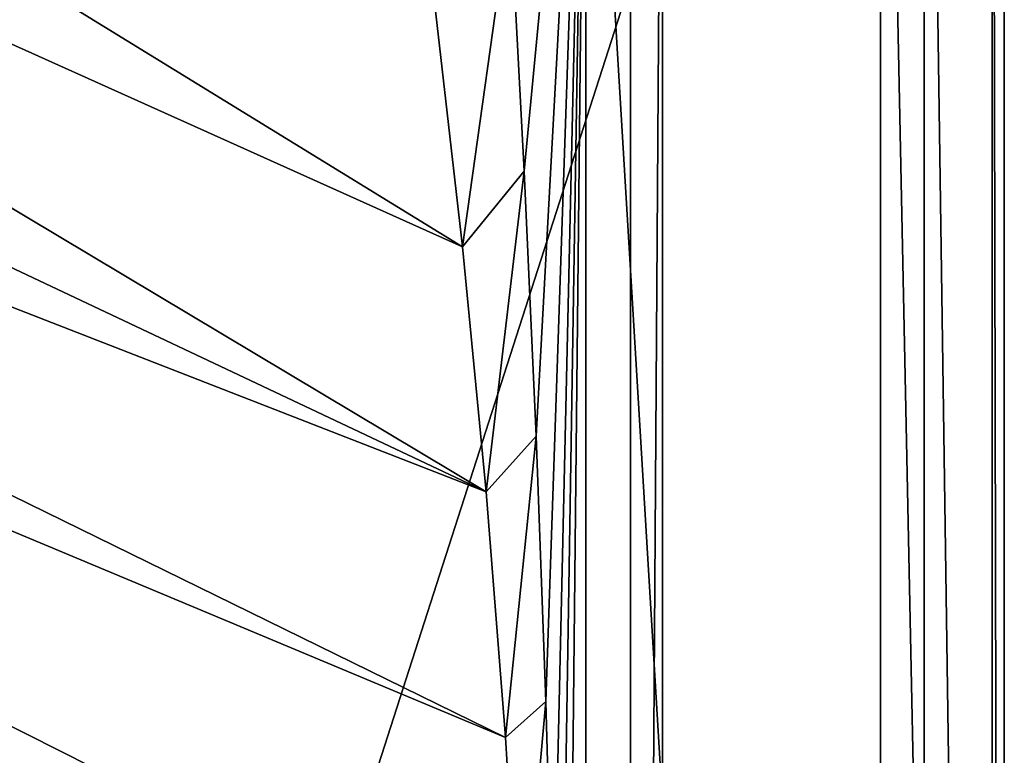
# Model space of a CAD drawing. Header units: metres. Extents: x 0 to 1004, y -708 to 0.
# Tile 91 of 98: x 881 to 1004, y -221 to -129. Entities that reach past the tile are written whole.
import ezdxf

# ---------------------------------------------------------------- set-up
doc = ezdxf.new("R2010")
doc.units = ezdxf.units.M

msp = doc.modelspace()

# ---------------------------------------------------------------- linework, layer by layer
at = {"layer": 'top012'}
for points in [[(957.316162, -57.310383, 163.887741), (961.316162, -57.310383, 163.887741), (957.316162, -650.310364, 163.887741)], [(961.316162, -57.310383, 163.887741), (961.316162, -650.310364, 163.887741), (957.316162, -650.310364, 163.887741)], [(961.316162, -650.310364, 2060.887695), (961.316162, -57.310383, 2060.887695), (957.316162, -650.310364, 2060.887695)], [(961.316162, -57.310383, 2060.887695), (957.316162, -57.310383, 2060.887695), (957.316162, -650.310364, 2060.887695)], [(957.316162, -57.310383, 2060.887695), (957.316162, -57.310383, 163.887741), (957.316162, -650.310364, 2060.887695)], [(957.316162, -57.310383, 163.887741), (957.316162, -650.310364, 163.887741), (957.316162, -650.310364, 2060.887695)], [(961.316162, -650.310364, 2060.887695), (961.316162, -650.310364, 163.887741), (961.316162, -57.310383, 2060.887695)], [(961.316162, -650.310364, 163.887741), (961.316162, -57.310383, 163.887741), (961.316162, -57.310383, 2060.887695)]]:
    msp.add_3dface(points, dxfattribs=at)
at = {"layer": 'top0123459'}
for points in [[(1004.049377, -704.05426), (994.049377, -10), (1004.049377, 0)], [(1004.049377, 0), (1002.522156, -1.527202, 175), (1004.049377, -704.05426)], [(1002.522156, -1.527202, 175), (988.561951, -23.447599, 175), (1002.522156, -702.527039, 175)], [(1002.522156, -1.527202, 175), (1002.522156, -702.527039, 175), (1004.049377, -704.05426)], [(994.049377, -10, 90), (217.024673, -653.266907, 90), (10, -10, 90)], [(787.024658, -653.266907, 90), (217.024673, -653.266907, 90), (994.049377, -10, 90)], [(994.049377, -694.05426, 90), (787.024658, -653.266907, 90), (994.049377, -10, 90)], [(994.049377, -694.05426), (994.049377, -10), (1004.049377, -704.05426)], [(994.049377, -10, 90), (994.049377, -10), (994.049377, -694.05426, 90)], [(994.049377, -10), (994.049377, -694.05426), (994.049377, -694.05426, 90)], [(988.561951, -23.447599, 163.059708), (951.750977, -67.223717, 163.059708), (988.561951, -680.606628, 163.059708)], [(988.561951, -680.606628, 163.059708), (988.561951, -680.606628, 175), (988.561951, -23.447599, 163.059708)], [(988.561951, -680.606628, 175), (988.561951, -23.447599, 175), (988.561951, -23.447599, 163.059708)], [(988.561951, -23.447599, 175), (988.561951, -680.606628, 175), (1002.522156, -702.527039, 175)], [(936.328125, -157.298248, 115.592468), (789.596375, -67.146957, 117.166069), (741.71167, -69.78093, 117.120087)], [(936.328125, -157.298248, 115.592468), (932.806213, -126.714966, 116.126305), (789.596375, -67.146957, 117.166069)], [(942.278625, -114.769554, 139.593002), (944.039551, -147.861404, 139.32608), (951.750977, -67.223717, 163.059708)], [(951.750977, -67.223717, 163.059708), (944.039551, -147.861404, 139.32608), (945.523315, -180.982635, 139.058655)], [(945.523315, -180.982635, 139.058655), (946.72937, -214.128204, 138.790802), (951.750977, -67.223717, 163.059708)], [(946.72937, -214.128204, 138.790802), (947.657349, -247.293091, 138.522614), (951.750977, -67.223717, 163.059708)], [(947.657349, -247.293091, 138.522614), (948.306946, -280.47226, 138.254166), (951.750977, -67.223717, 163.059708)], [(948.306946, -280.47226, 138.254166), (948.118652, -413.230865, 137.179672), (951.750977, -67.223717, 163.059708)], [(951.750977, -67.223717, 163.059708), (948.118652, -413.230865, 137.179672), (951.750977, -636.830505, 163.059708)], [(951.750977, -67.223717, 163.059708), (951.750977, -636.830505, 163.059708), (988.561951, -680.606628, 163.059708)], [(939.295593, -187.940262, 115.05761), (741.71167, -69.78093, 117.120087), (693.802979, -71.936356, 117.082466)], [(939.295593, -187.940262, 115.05761), (936.328125, -157.298248, 115.592468), (741.71167, -69.78093, 117.120087)], [(645.875183, -73.613029, 117.0532), (939.295593, -187.940262, 115.05761), (693.802979, -71.936356, 117.082466)], [(597.932983, -74.810768, 117.032295), (941.707703, -218.630981, 114.521904), (645.875183, -73.613029, 117.0532)], [(941.707703, -218.630981, 114.521904), (939.295593, -187.940262, 115.05761), (645.875183, -73.613029, 117.0532)], [(514.137573, -508.234253, 109.466858), (944.862854, -280.118256, 113.448639), (597.932983, -74.810768, 117.032295)], [(944.862854, -280.118256, 113.448639), (943.56366, -249.360321, 113.985519), (597.932983, -74.810768, 117.032295)], [(597.932983, -74.810768, 117.032295), (943.56366, -249.360321, 113.985519), (941.707703, -218.630981, 114.521904)], [(932.806213, -126.714966, 116.126305), (936.328125, -157.298248, 115.592468), (942.278625, -114.769554, 139.593002)], [(936.328125, -157.298248, 115.592468), (944.039551, -147.861404, 139.32608), (942.278625, -114.769554, 139.593002)], [(936.328125, -157.298248, 115.592468), (939.295593, -187.940262, 115.05761), (944.039551, -147.861404, 139.32608)], [(944.039551, -147.861404, 139.32608), (939.295593, -187.940262, 115.05761), (945.523315, -180.982635, 139.058655)], [(945.523315, -180.982635, 139.058655), (939.295593, -187.940262, 115.05761), (941.707703, -218.630981, 114.521904)], [(945.523315, -180.982635, 139.058655), (941.707703, -218.630981, 114.521904), (946.72937, -214.128204, 138.790802)], [(941.707703, -218.630981, 114.521904), (943.56366, -249.360321, 113.985519), (946.72937, -214.128204, 138.790802)], [(946.72937, -214.128204, 138.790802), (943.56366, -249.360321, 113.985519), (947.657349, -247.293091, 138.522614)]]:
    msp.add_3dface(points, dxfattribs=at)

doc.saveas('drawing.dxf')
